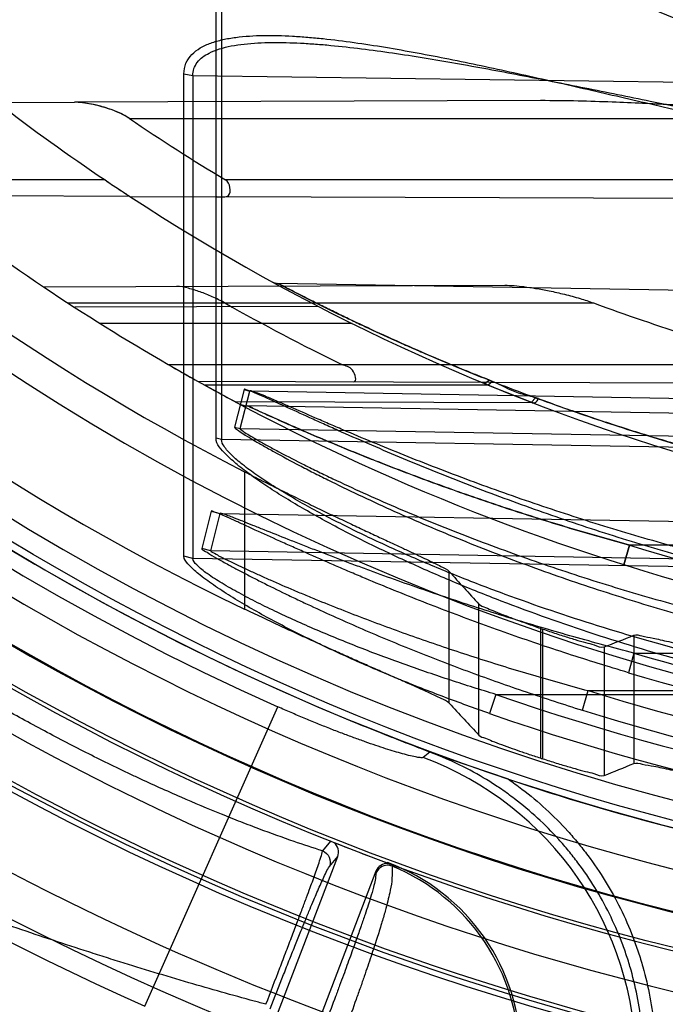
# Model space of a CAD drawing. Header units: millimetres. Extents: x 0 to 297, y 0 to 210.
# Tile 14 of 256: x 147.3495 to 147.4283, y 91.0396 to 91.1596. Entities that reach past the tile are written whole.
import ezdxf

# ---------------------------------------------------------------- set-up
doc = ezdxf.new("R2010")
doc.units = ezdxf.units.MM
doc.header["$LTSCALE"] = 16.335
doc.layers.get('0').update_dxf_attribs({"linetype": 'CONTINUOUS'})
for name, color, linetype in [('01_GLOBAL', 7, 'CONTINUOUS'), ('INTFCLR_144815', 7, 'CONTINUOUS'), ('INTFCLR_72935', 7, 'CONTINUOUS')]:
    doc.layers.add(name, color=color, linetype=linetype)

msp = doc.modelspace()

# ---------------------------------------------------------------- linework, layer by layer
at = {"color": 7, "linetype": 'Continuous'}
msp.add_circle((148.2308034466, 92.1164639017), 1.9, dxfattribs=at)
at = {"color": 9, "linetype": 'Continuous'}
msp.add_arc((148.2308034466, 92.1164639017), 1.8756493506, 182.9674534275, 267.0325465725, dxfattribs=at)
at = {"layer": '01_GLOBAL', "color": 7, "linetype": 'Continuous'}
msp.add_circle((148.2308034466, 92.1164639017), 1.925, dxfattribs=at)
at = {"layer": 'INTFCLR_144815', "color": 9, "linetype": 'Continuous'}
for p, q in [((147.3769395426, 91.1044903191), (147.3769395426, 91.08774364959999)), ((147.401905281, 91.0762650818), (147.401905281, 91.09232975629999)), ((147.4055319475, 91.0723843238), (147.4055319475, 91.0883516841)), ((147.413021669, 91.085408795), (147.413021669, 91.0695922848)), ((147.4133056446, 91.0695006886), (147.4133056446, 91.0853118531)), ((147.4244220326, 91.0845546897), (147.4244220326, 91.0689242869)), ((147.4207953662, 91.08313378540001), (147.4207953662, 91.0674547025)), ((147.3647951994, 91.0393254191), (147.3810165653, 91.07582863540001)), ((147.3995394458, 91.07030297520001), (147.3987292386, 91.0696695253)), ((147.3874253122, 91.0594620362), (147.386449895, 91.0582753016)), ((147.387293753, 91.0563470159), (147.3883075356, 91.05757703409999)), ((147.3949272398, 91.0565803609), (147.3949278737, 91.0564084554)), ((147.3929730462, 91.0557789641), (147.3929615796, 91.0555591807))]:
    msp.add_line(p, q, dxfattribs=at)
at = {"layer": 'INTFCLR_144815', "color": 7, "linetype": 'Continuous'}
for p, q in [((147.3916661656, 91.0734256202), (147.3901252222, 91.0740549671)), ((147.3916661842, 91.0734256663), (147.3972087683, 91.0712254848)), ((147.3972087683, 91.0712254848), (147.4019582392, 91.0694647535)), ((147.4019595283, 91.0694635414), (147.3983902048, 91.070771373))]:
    msp.add_line(p, q, dxfattribs=at)
at = {"layer": 'INTFCLR_144815', "color": 6, "linetype": 'Continuous'}
for p, q in [((147.3995394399, 91.07030295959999), (147.3916661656, 91.0734256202)), ((147.4091185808, 91.06700759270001), (147.4019595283, 91.0694635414)), ((147.3878726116, 91.05926377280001), (147.3874253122, 91.0594620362)), ((147.3635208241, 90.99300544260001), (147.3883075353, 91.05757703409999)), ((147.3943371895, 91.0568014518), (147.3949273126, 91.05658053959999)), ((147.3943930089, 91.0568416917), (147.3943385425, 91.05680094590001)), ((147.3949272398, 91.0565803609), (147.3944462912, 91.0567406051)), ((147.3929730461, 91.0557789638), (147.3681859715, 90.9912064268))]:
    msp.add_line(p, q, dxfattribs=at)
for radius in [0.3190566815, 0.3040475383]:
    msp.add_circle((147.5056636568, 91.35632411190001), radius, dxfattribs=at)
for centre, radius, start, end in [((147.5056636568, 91.35632411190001), 0.4398395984, 313.9937911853, 154.5150993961), ((147.5056636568, 91.35632411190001), 0.4248395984, 312.9543589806, 154.5144414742), ((147.5056636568, 91.35632411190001), 0.4107861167, 108.7136429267, 257.7559644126), ((147.5056636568, 91.35632411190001), 0.3305190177, 45.0000000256, 314.9999999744), ((147.5056636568, 91.35632411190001), 0.329927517, 44.99999995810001, 315.0000000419), ((147.5056636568, 91.35632411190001), 0.3294494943, 44.99999997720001, 315.0000000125), ((147.5056636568, 91.35632411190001), 0.3194853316, 47.86578076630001, 312.1342192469), ((147.5056636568, 91.35632411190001), 0.3149183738, 45.72777364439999, 314.2722263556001), ((147.5056636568, 91.35632411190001), 0.3049205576, 45.6663486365, 314.3336513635), ((147.5056636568, 91.35632411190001), 0.305, 190.6326298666, 247.7397281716), ((147.5056636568, 91.35632411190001), 0.2978344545, 205.6072723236, 244.3927276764), ((147.5056636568, 91.35632411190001), 0.2828253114, 207.0737153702, 242.9262846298), ((147.5056636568, 91.35632411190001), 0.4248395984, 205.4855585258, 293.0456409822), ((147.5056636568, 91.35632411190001), 0.4398395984, 205.4849006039, 292.0062088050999), ((147.5056636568, 91.35632411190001), 0.2863173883, 251.1214044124, 251.1814515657), ((147.5056636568, 91.35632411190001), 0.3013265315, 252.0945480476, 252.1512840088), ((147.5056636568, 91.35632411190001), 0.305, 251.5461182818, 259.3673701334), ((147.5056636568, 91.35632411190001), 0.3195424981, 248.2829108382, 249.6330621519), ((147.3857051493, 91.0334440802), 0.0249583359, 359.9884587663, 69.62933560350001)]:
    msp.add_arc(centre, radius, start, end, dxfattribs=at)
at = {"layer": 'INTFCLR_144815', "color": 9, "linetype": 'Continuous'}
for centre, radius, start, end in [((147.5056636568, 91.35632411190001), 0.3443130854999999, 52.2436298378, 307.7563701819), ((147.5056636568, 91.35632411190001), 0.3243260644, 52.5411294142, 307.4588705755), ((147.5056636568, 91.35632411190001), 0.3148108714, 45.7280221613, 314.2719778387), ((147.5056636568, 91.35632411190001), 0.3098116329, 45.73034182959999, 314.2696581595), ((147.5056636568, 91.35632411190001), 0.3069439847, 128.4841463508, 246.0405071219), ((147.505663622, 91.35632413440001), 0.3681107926, 141.0362107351, 247.5002459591), ((147.5056636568, 91.35632411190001), 0.4164420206, 203.8266800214, 313.0809380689), ((147.5056636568, 91.35632411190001), 0.4214424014, 203.8278898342, 312.5732768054), ((147.5056636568, 91.35632411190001), 0.4364412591, 203.8266800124, 319.1799903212), ((147.5056636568, 91.35632411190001), 0.3468891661, 211.4870912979, 246.040507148), ((147.5056636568, 91.35632411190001), 0.3393168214, 228.4596802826, 255.5403196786), ((147.3846464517, 91.03215941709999), 0.0400668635, 0.1204669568, 69.421866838), ((147.385416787, 91.03324408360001), 0.0250409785, 0.1189342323, 67.6773709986)]:
    msp.add_arc(centre, radius, start, end, dxfattribs=at)
at = {"layer": 'INTFCLR_144815', "color": 7, "linetype": 'Continuous'}
for centre, radius, start, end in [((147.5642768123, 91.499060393), 0.4593021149, 247.717986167, 248.354145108), ((147.5176140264, 91.3820074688), 0.3332910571, 248.3876771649, 248.8223076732), ((147.4539469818, 91.2168629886), 0.1562988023, 248.8809501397, 249.1788294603)]:
    msp.add_arc(centre, radius, start, end, dxfattribs=at)
at = {"layer": 'INTFCLR_144815', "color": 6, "linetype": 'Continuous'}
for centre, major_axis, ratio, start_param, end_param in [((147.9284526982, 91.35632411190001), (0.6345059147, 0), 0.7456587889, -2.5496427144, -2.5394757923), ((147.2306042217, 91.35632411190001), (0.4127988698, 0), 0.7456587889, -1.0919724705, -1.0820479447), ((147.9464399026, 91.35632411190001), (0.6615004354, 0), 0.7456587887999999, -2.5377874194, -2.5281979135), ((147.2126170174, 91.35632411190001), (0.4397933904, 0), 0.7456587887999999, -1.0777008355, -1.0683155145)]:
    msp.add_ellipse(centre, major_axis=major_axis, ratio=ratio, start_param=start_param, end_param=end_param, dxfattribs=at)
for points, knots in [([(147.3769395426, 91.1044903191), (147.3776781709, 91.1041127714), (147.3791500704, 91.1033660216), (147.3813403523, 91.102271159), (147.3834898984, 91.10121204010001), (147.385572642, 91.10019963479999), (147.3875788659, 91.0992366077), (147.3894862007, 91.0983311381), (147.3912886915, 91.0974834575), (147.3929704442, 91.0966981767), (147.3945253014, 91.0959754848), (147.3959442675, 91.0953170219), (147.3972200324, 91.09472310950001), (147.3983510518, 91.09419382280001), (147.3993274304, 91.0937270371), (147.4001576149, 91.09333087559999), (147.4009955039, 91.0928809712), (147.4016345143, 91.0926300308), (147.401905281, 91.09232975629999)], [0, 0, 0, 0, 0.0895899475, 0.1782540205, 0.264459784, 0.3483927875, 0.4283590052, 0.5048038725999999, 0.5764208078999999, 0.6434830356, 0.7052603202, 0.7616011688, 0.8124264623, 0.8572535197, 0.8964350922, 0.9293997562, 0.9563322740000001, 1, 1, 1, 1]), ([(147.401905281, 91.0762650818), (147.4016462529, 91.0765451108), (147.4007786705, 91.0768844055), (147.3997063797, 91.0774373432), (147.398583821, 91.07793657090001), (147.3975457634, 91.0784019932), (147.3963841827, 91.0789140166), (147.3951053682, 91.0794760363), (147.3936984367, 91.0800932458), (147.392177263, 91.0807621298), (147.3905439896, 91.0814840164), (147.3888171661, 91.0822524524), (147.3869887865, 91.08307280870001), (147.385076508, 91.0839395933), (147.3830930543, 91.0848489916), (147.3810672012, 91.0857887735), (147.3790099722, 91.08675607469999), (147.3776348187, 91.0874104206), (147.3769395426, 91.08774364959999)], [0, 0, 0, 0, 0.041635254, 0.0973686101, 0.133474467, 0.1753413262, 0.2216406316, 0.2719950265, 0.3278152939, 0.3893267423, 0.4533698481, 0.5227181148, 0.5956235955, 0.6720985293, 0.7518775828, 0.8337810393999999, 0.9158469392, 1, 1, 1, 1]), ([(147.4055319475, 91.0883516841), (147.4057367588, 91.08812946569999), (147.4063755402, 91.08795693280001), (147.4072959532, 91.08751511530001), (147.4082124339, 91.0871664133), (147.4090668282, 91.08683388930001), (147.4097923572, 91.08656088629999), (147.4105614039, 91.0862768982), (147.4113633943, 91.08598736), (147.412186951, 91.085696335), (147.4127423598, 91.0855043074), (147.413021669, 91.085408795)], [0, 0, 0, 0, 0.1125708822, 0.2305685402, 0.3859713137, 0.4756995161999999, 0.5724421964, 0.6746373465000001, 0.7810981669, 0.8900432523, 1, 1, 1, 1]), ([(147.4133056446, 91.0853118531), (147.4135845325, 91.08521681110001), (147.4141384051, 91.0850301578), (147.4149602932, 91.08475930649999), (147.4157583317, 91.0845027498), (147.41652261, 91.0842616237), (147.4174455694, 91.08398353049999), (147.418459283, 91.0836577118), (147.4196177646, 91.08343494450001), (147.4204066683, 91.0829833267), (147.4207953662, 91.08313378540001)], [0, 0, 0, 0, 0.1132283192, 0.2246143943, 0.3325398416, 0.4354210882, 0.5324099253, 0.7037564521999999, 0.8398244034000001, 1, 1, 1, 1]), ([(147.4244220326, 91.0845546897), (147.4247251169, 91.084674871), (147.4255537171, 91.0843939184), (147.4266041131, 91.08425331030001), (147.4277025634, 91.0839979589), (147.4287272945, 91.0837697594), (147.4298859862, 91.08350041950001), (147.4311702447, 91.0832005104), (147.4325705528, 91.0828719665), (147.4340806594, 91.0825180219), (147.4356812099, 91.0821457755), (147.4373077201, 91.0817705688), (147.4388751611, 91.0814137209), (147.440346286, 91.0810831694), (147.4418229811, 91.0807553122), (147.4434371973, 91.08040253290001), (147.445282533, 91.08000560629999), (147.4472937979, 91.0795826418), (147.4486878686, 91.0792962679), (147.449387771, 91.0791541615)], [0, 0, 0, 0, 0.0382781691, 0.0927907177, 0.1285247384, 0.1697517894, 0.2162924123, 0.2681033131, 0.3246091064, 0.3851484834, 0.4502004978, 0.5175319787, 0.5811197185, 0.6389302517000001, 0.6945516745, 0.7587086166, 0.8329158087, 0.9161531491, 1, 1, 1, 1]), ([(147.4055319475, 91.0723843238), (147.4057322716, 91.07217214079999), (147.406349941, 91.07201725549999), (147.4072386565, 91.0716085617), (147.4083391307, 91.0712094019), (147.4095465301, 91.07076530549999), (147.4106152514, 91.0703940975), (147.4115081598, 91.0700904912), (147.4122513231, 91.0698431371), (147.4127673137, 91.06967446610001), (147.413021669, 91.0695922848)], [0, 0, 0, 0, 0.1094306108, 0.2230668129, 0.3723575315, 0.5460542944, 0.7062836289, 0.7964219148, 0.8997590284, 1, 1, 1, 1]), ([(147.4133056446, 91.0695006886), (147.4135836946, 91.0694111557), (147.414135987, 91.0692353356), (147.4149556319, 91.06898029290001), (147.4157519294, 91.0687387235), (147.4165150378, 91.06851163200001), (147.4174376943, 91.06824982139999), (147.4184526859, 91.0679416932), (147.4196130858, 91.0677367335), (147.4204080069, 91.0672994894), (147.4207953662, 91.0674547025)], [0, 0, 0, 0, 0.1127762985, 0.2237720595, 0.3313928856, 0.4340921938, 0.5309768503, 0.7024340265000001, 0.8388911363, 1, 1, 1, 1]), ([(147.4244220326, 91.0689242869), (147.4247361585, 91.0690530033), (147.4256083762, 91.0687682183), (147.4267141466, 91.06863582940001), (147.4278755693, 91.0683817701), (147.4289574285, 91.0681559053), (147.4301769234, 91.0678898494), (147.4315258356, 91.0675941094), (147.4324680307, 91.0673863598), (147.4329595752, 91.06727815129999)], [0, 0, 0, 0, 0.1170118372, 0.2857466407, 0.3965374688, 0.5239265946, 0.6674581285, 0.8265150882, 1, 1, 1, 1]), ([(147.3883075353, 91.05757703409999), (147.3884174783, 91.05786344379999), (147.388457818, 91.0585179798), (147.3881045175, 91.0590689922), (147.3878726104, 91.05926377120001)], [0, 0, 0, 0, 0.5032262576, 1, 1, 1, 1]), ([(147.3944462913, 91.05674061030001), (147.3941369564, 91.0567556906), (147.393495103, 91.05658451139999), (147.3930829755, 91.05606532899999), (147.3929730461, 91.0557789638)], [0, 0, 0, 0, 0.502402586, 1, 1, 1, 1])]:
    msp.add_open_spline(points, degree=3, knots=knots, dxfattribs=at)
at = {"layer": 'INTFCLR_144815', "color": 9, "linetype": 'Continuous'}
for points, knots in [([(147.3864498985, 91.0582753), (147.3852868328, 91.0586345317), (147.3827174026, 91.0594776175), (147.3797938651, 91.06053017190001), (147.3776419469, 91.0613446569), (147.3760923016, 91.0619432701), (147.3732632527, 91.06306910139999), (147.3690778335, 91.0648318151), (147.3652606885, 91.0665553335), (147.3626393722, 91.0677887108), (147.360846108, 91.0686465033), (147.357687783, 91.07019453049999), (147.3531699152, 91.0725161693), (147.3495878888, 91.07447159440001), (147.3477942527, 91.0754798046)], [0, 0, 0, 0, 0.086164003, 0.1913817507, 0.2199129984, 0.2490305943, 0.3089705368, 0.4354328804, 0.5704564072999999, 0.6053936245, 0.6404926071, 0.7111645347, 0.8543563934, 1, 1, 1, 1]), ([(147.3987292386, 91.0696695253), (147.3986619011, 91.06961725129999), (147.3983766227, 91.0696290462), (147.3978813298, 91.06968904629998), (147.3971108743, 91.06986218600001), (147.3962066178, 91.0700990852), (147.3951904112, 91.0703956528), (147.3941098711, 91.0707327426), (147.3929173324, 91.0711259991), (147.3918625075, 91.07149036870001), (147.3909711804, 91.0718078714), (147.3900254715, 91.07215148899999), (147.3888074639, 91.0726068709), (147.3873103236, 91.0731864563), (147.3860346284, 91.07369680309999), (147.3849940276, 91.0741229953), (147.383936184, 91.07456299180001), (147.3826081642, 91.0751280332), (147.3815479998, 91.0755924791), (147.3810165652, 91.07582863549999)], [0, 0, 0, 0, 0.013585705, 0.0409556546, 0.0827444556, 0.1376444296, 0.1905747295, 0.2512465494, 0.3180869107, 0.3906707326, 0.4291006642, 0.4688796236, 0.5510283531, 0.6363326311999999, 0.7247294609, 0.7699968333, 0.8155430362, 0.9073192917, 1, 1, 1, 1]), ([(147.4255891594, 91.0328525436), (147.4255893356, 91.03529683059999), (147.425251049, 91.0389736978), (147.4242761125, 91.04314537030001), (147.4235548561, 91.0454901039), (147.4223147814, 91.0489449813), (147.4204031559, 91.0528073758), (147.4179929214, 91.0563492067), (147.4164745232, 91.058279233), (147.4140757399, 91.0610542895), (147.4113225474, 91.0635846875), (147.4083530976, 91.065733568), (147.406299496, 91.06708125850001), (147.4034335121, 91.0686958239), (147.4009363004, 91.069785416), (147.3995390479, 91.0703035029)], [0, 0, 0, 0, 0.1511350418, 0.2266290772, 0.2646283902, 0.3027528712, 0.4535713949, 0.529235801, 0.5673659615, 0.6053470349, 0.756026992, 0.7968816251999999, 0.8319596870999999, 0.9078573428, 1, 1, 1, 1]), ([(147.4091172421, 91.0670083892), (147.4096833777, 91.0666194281), (147.412298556, 91.0647252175), (147.4151252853, 91.0621280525), (147.4176269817, 91.05923563), (147.4192136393, 91.0572185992), (147.4217095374, 91.05354491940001), (147.4236765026, 91.04958100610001), (147.4249771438, 91.0459598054), (147.4257268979, 91.043521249), (147.4267338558, 91.03920432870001), (147.4270870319, 91.0354169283), (147.4270870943, 91.0328525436)], [0, 0, 0, 0, 0.05111079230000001, 0.2408886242, 0.2883330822, 0.3357775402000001, 0.4306664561, 0.620444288, 0.667888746, 0.7153332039, 0.8102221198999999, 1, 1, 1, 1]), ([(147.379549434, 91.0395553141), (147.3801159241, 91.0410330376), (147.3809421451, 91.0431913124), (147.382008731, 91.0459808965), (147.3827262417, 91.04786627), (147.3833794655, 91.04959024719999), (147.3839640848, 91.05114367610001), (147.3844808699, 91.0525235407), (147.3850342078, 91.05402288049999), (147.3856320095, 91.0556563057), (147.386131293, 91.0571478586), (147.3864196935, 91.0580083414), (147.3864498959, 91.05827530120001)], [0, 0, 0, 0, 0.2379027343, 0.347404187, 0.4489514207, 0.5411527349, 0.624539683, 0.6984655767, 0.7626358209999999, 0.8648443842, 0.95961317, 1, 1, 1, 1]), ([(147.3864498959, 91.05827530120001), (147.3868018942, 91.0581341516), (147.3874178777, 91.0575500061), (147.3874292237, 91.0567008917), (147.387293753, 91.0563470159)], [0, 0, 0, 0, 0.500213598, 1, 1, 1, 1]), ([(147.3800698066, 91.03901784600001), (147.3806092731, 91.0404041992), (147.381401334, 91.04242681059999), (147.3824351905, 91.04503653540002), (147.3831385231, 91.04679724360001), (147.3837864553, 91.04840452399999), (147.3843752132, 91.0498495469), (147.3849031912, 91.0511304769), (147.385484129, 91.0525169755), (147.3861250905, 91.05402521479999), (147.3867514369, 91.05537286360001), (147.3871314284, 91.0561468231), (147.387293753, 91.0563470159)], [0, 0, 0, 0, 0.2375777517, 0.3469017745, 0.4482955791, 0.5403742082, 0.6236604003, 0.6974962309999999, 0.7616212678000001, 0.8638058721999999, 0.9588390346, 1, 1, 1, 1]), ([(147.3949278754, 91.05640845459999), (147.3949290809, 91.05578633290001), (147.394972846, 91.0546826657), (147.3946776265, 91.0532714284), (147.3943985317, 91.05206415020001), (147.3940646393, 91.0508168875), (147.3936219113, 91.04929308), (147.3931688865, 91.04783886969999), (147.3927413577, 91.04651705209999), (147.3922322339, 91.04497619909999), (147.3916705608, 91.04332965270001), (147.3910552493, 91.04157234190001), (147.390352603, 91.0395947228), (147.3897996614, 91.0380735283), (147.3894189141, 91.0370363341)], [0, 0, 0, 0, 0.0922552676, 0.1626555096, 0.2128137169, 0.2761590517, 0.3540397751, 0.4481346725, 0.5020073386, 0.5600518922, 0.6887774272, 0.7599838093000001, 0.8361574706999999, 1, 1, 1, 1]), ([(147.3949278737, 91.0564084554), (147.3947449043, 91.0564829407), (147.3939863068, 91.05664751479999), (147.3931632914, 91.056083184), (147.3929615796, 91.0555591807)], [0, 0, 0, 0, 0.2602637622, 1, 1, 1, 1]), ([(147.3929615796, 91.0555591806), (147.3929307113, 91.0549796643), (147.3927307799, 91.05396625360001), (147.3923448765, 91.0526827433), (147.3919932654, 91.05157452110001), (147.3916104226, 91.0504245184), (147.3911261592, 91.04901402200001), (147.3906507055, 91.047663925), (147.3902115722, 91.0464344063), (147.3896942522, 91.04499927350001), (147.3891334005, 91.04346282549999), (147.3885278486, 91.04182043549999), (147.3878414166, 91.03997072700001), (147.387307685, 91.0385458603), (147.3869415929, 91.0375738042)], [0, 0, 0, 0, 0.0916624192, 0.1618002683, 0.2118836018, 0.2752596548, 0.3532464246, 0.4474249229, 0.5013387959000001, 0.5594589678, 0.6883761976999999, 0.7596770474, 0.8359393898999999, 1, 1, 1, 1]), ([(147.3795495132, 91.0395553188), (147.3790718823, 91.0396836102), (147.3759272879, 91.0405340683), (147.3699689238, 91.04221699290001), (147.363791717, 91.0440840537), (147.3595484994, 91.0454196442), (147.3566540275, 91.0463455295), (147.3515638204, 91.04801278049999), (147.3442766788, 91.0505130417), (147.3384690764, 91.052626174), (147.3355607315, 91.0537167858)], [0, 0, 0, 0, 0.032094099, 0.2113971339, 0.4017659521, 0.4508435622, 0.5000751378, 0.5989756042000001, 0.7984316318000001, 1, 1, 1, 1])]:
    msp.add_open_spline(points, degree=3, knots=knots, dxfattribs=at)
at = {"layer": 'INTFCLR_72935', "color": 9, "linetype": 'Continuous'}
for p, q in [((147.3734646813, 91.1085945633), (147.3734646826, 91.1641783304)), ((147.3741283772, 91.1640519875), (147.3741283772, 91.1084316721)), ((147.3695455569, 91.0941892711), (147.3695455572, 91.15300519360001)), ((147.3695455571, 91.1530051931), (147.370627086, 91.15280409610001)), ((147.3706270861, 91.152804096), (147.3706270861, 91.0939300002)), ((147.3706270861, 91.15280409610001), (147.4906636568, 91.15122676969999)), ((147.413039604, 91.1497507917), (147.3561805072, 91.1495523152)), ((147.3628953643, 91.1475741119), (147.4541472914, 91.1475741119)), ((147.3599239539, 91.1400741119), (147.3345252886, 91.1400741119)), ((147.5106636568, 91.1400741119), (147.374625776, 91.1400741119)), ((147.3629391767, 91.1380723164), (147.3369683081, 91.13816297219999)), ((147.4465842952, 91.13778033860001), (147.3735661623, 91.13803522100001)), ((147.3524290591, 91.1270392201), (147.4086775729, 91.12723556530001)), ((147.5056636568, 91.1252885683), (147.3810120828, 91.1274643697)), ((147.3554110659, 91.1250741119), (147.4195151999, 91.1250741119)), ((147.3859385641, 91.1246561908), (147.3562170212, 91.1245524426)), ((147.3900562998, 91.12257411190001), (147.3593306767, 91.12257411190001)), ((147.3676388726, 91.11757411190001), (147.4435626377, 91.11757411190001)), ((147.3712126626, 91.11554343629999), (147.4441011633, 91.11528900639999)), ((147.4066557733, 91.1150741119), (147.3720566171, 91.1150741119)), ((147.4067997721, 91.11566713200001), (147.4062541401, 91.1152393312)), ((147.4071972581, 91.1155047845), (147.4066557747, 91.11507411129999)), ((147.3768851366, 91.11451510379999), (147.3757117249, 91.10994815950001)), ((147.3763848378, 91.1097752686), (147.3775635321, 91.1143394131)), ((147.3768851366, 91.11451510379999), (147.3775635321, 91.1143394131)), ((147.5056636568, 91.11210504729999), (147.3775635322, 91.1143394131)), ((147.4121268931, 91.1129006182), (147.3758211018, 91.11302734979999)), ((147.4882072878, 91.1105909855), (147.3773434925, 91.1125261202)), ((147.3757117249, 91.10994815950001), (147.3763848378, 91.1097752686)), ((147.3763848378, 91.1097752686), (147.5056636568, 91.1075203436)), ((147.3741283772, 91.1084316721), (147.3734646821, 91.1085945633)), ((147.5056636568, 91.10620325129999), (147.3741283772, 91.1084316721)), ((147.3728788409, 91.09968953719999), (147.3717367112, 91.0951206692)), ((147.3728328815, 91.0948458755), (147.3739832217, 91.09941051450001)), ((147.3728788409, 91.09968953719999), (147.3739832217, 91.09941051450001)), ((147.3739832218, 91.09941051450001), (147.4882072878, 91.09741817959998)), ((147.3728328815, 91.0948458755), (147.3717367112, 91.0951206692)), ((147.4882072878, 91.09283347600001), (147.3728328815, 91.0948458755)), ((147.4232115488, 91.093162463), (147.4239153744, 91.0955481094)), ((147.4239153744, 91.0955481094), (147.42321155, 91.0931624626)), ((147.4906636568, 91.0955481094), (147.4239153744, 91.0955481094)), ((147.3706270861, 91.0939300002), (147.3695455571, 91.09418927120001)), ((147.4906636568, 91.0918963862), (147.3706270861, 91.0939300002)), ((147.4244437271, 91.0823862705), (147.4237775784, 91.0799910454)), ((147.4244437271, 91.0823862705), (147.4906636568, 91.0823862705)), ((147.4181485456, 91.07541671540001), (147.4188477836, 91.077801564)), ((147.4188479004, 91.0778015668), (147.4906636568, 91.0778015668)), ((147.4076099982, 91.07733761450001), (147.4068367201, 91.0750122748)), ((147.4076099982, 91.07733761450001), (147.5106636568, 91.07733761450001))]:
    msp.add_line(p, q, dxfattribs=at)
at = {"layer": 'INTFCLR_72935', "color": 6, "linetype": 'Continuous'}
for p, q in [((147.346805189, 91.149519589), (147.3561805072, 91.1495523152)), ((147.3629391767, 91.1380723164), (147.3735661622, 91.13803522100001)), ((147.4066557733, 91.1150741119), (147.4062541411, 91.1152393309))]:
    msp.add_line(p, q, dxfattribs=at)
at = {"layer": 'INTFCLR_72935', "color": 7, "linetype": 'Continuous'}
for p, q in [((147.3587007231, 91.14923007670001), (147.3569113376, 91.1495198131)), ((147.3599239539, 91.1400741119), (147.3608478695, 91.13945430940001)), ((147.3676388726, 91.11757411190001), (147.3687034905, 91.1169617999)), ((147.3731674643, 91.1144622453), (147.3720566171, 91.1150741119)), ((147.4066557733, 91.1150741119), (147.4119353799, 91.1129742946)), ((147.4066557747, 91.11507411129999), (147.4119353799, 91.1129742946)), ((147.4124483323, 91.1135150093), (147.4119353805, 91.1129742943))]:
    msp.add_line(p, q, dxfattribs=at)
at = {"layer": 'INTFCLR_72935', "color": 6, "linetype": 'Continuous'}
for centre, radius, start, end in [((147.5056636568, 91.35632411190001), 0.3017258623, 90, 270.0000000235), ((147.5056636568, 91.35632411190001), 0.2867456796, 90, 270.0000000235), ((147.5056636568, 91.35632411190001), 0.2607760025, 232.4700577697, 236.0223614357), ((147.5045872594, 91.3562645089), 0.2522464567, 235.8251649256, 238.9880868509), ((147.5056636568, 91.35632411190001), 0.2757760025, 236.2445876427, 239.9671799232), ((147.5050482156, 91.35626173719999), 0.2654807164, 240.5548188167, 244.0370164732), ((147.5047788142, 91.3561550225), 0.2463092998, 249.7470830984, 255.6092353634), ((147.5054695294, 91.35632633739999), 0.2941688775, 252.7321003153, 266.6152856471)]:
    msp.add_arc(centre, radius, start, end, dxfattribs=at)
at = {"layer": 'INTFCLR_72935', "color": 9, "linetype": 'Continuous'}
for centre, radius, start, end in [((147.5056636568, 91.35632411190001), 0.2107755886, 202.4933176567, 269.9999999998), ((147.5056636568, 91.35632411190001), 0.2757760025, 232.2866422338, 236.2445876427), ((147.5056636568, 91.35632411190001), 0.2607760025, 236.8175561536, 270), ((147.3810382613, 91.12896414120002), 0.0015, 241.2710318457, 268.9999999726), ((147.5056636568, 91.35632411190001), 0.2757760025, 240.8211786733, 269.9999999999), ((147.4006281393, 91.0999889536), 0.0168491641, 67.05308987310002, 68.5131805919), ((147.3773871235, 91.11502573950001), 0.0025, 242.0044590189, 268.9999999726), ((147.5056203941, 91.3563260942), 0.2732780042, 252.6035705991, 266.3466731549), ((147.5058109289, 91.3563260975), 0.2857685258, 253.4572210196, 266.4682838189), ((147.5058542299, 91.3563242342), 0.2882648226, 253.4574954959, 266.4686572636), ((147.5054222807, 91.3563064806), 0.2916508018, 252.7319313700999, 266.6160883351), ((147.5047137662, 91.3562394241), 0.2953224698, 250.8036859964, 267.2730962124), ((147.504750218, 91.35624065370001), 0.2977859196, 250.8037403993, 267.2886501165)]:
    msp.add_arc(centre, radius, start, end, dxfattribs=at)
at = {"layer": 'INTFCLR_72935', "color": 7, "linetype": 'Continuous'}
for centre, radius, start, end in [((147.5056636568, 91.35632411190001), 0.2607760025, 236.0223614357, 236.8175561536), ((147.5862085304, 91.47758853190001), 0.4063522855, 236.3172243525, 236.5229421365), ((147.427318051, 91.2372391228), 0.1182315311, 236.3102727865, 237.0084547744), ((147.5056636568, 91.35632411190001), 0.2757760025, 239.9671799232, 240.8211786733), ((147.5012743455, 91.34855915), 0.2668564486, 240.2123336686, 240.8311865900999), ((147.5029567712, 91.3513181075), 0.2700851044, 241.2786922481, 241.9186658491), ((147.5016103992, 91.34882813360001), 0.2672544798, 241.2756202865, 241.9220501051)]:
    msp.add_arc(centre, radius, start, end, dxfattribs=at)
at = {"layer": 'INTFCLR_72935', "color": 9, "linetype": 'Continuous'}
for points, knots in [([(147.3695455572, 91.153005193), (147.3695455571, 91.1534460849), (147.369775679, 91.15476551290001), (147.3711717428, 91.15608149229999), (147.3728430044, 91.1568113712), (147.3743031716, 91.1572216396), (147.3764389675, 91.1575839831), (147.379293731, 91.1577470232), (147.3822277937, 91.15766461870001), (147.3846544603, 91.1574934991), (147.3871551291, 91.1572564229), (147.390315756, 91.1568605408), (147.3954421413, 91.15606764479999), (147.4019355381, 91.1548492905), (147.4084693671, 91.1534605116), (147.4137635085, 91.1522800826), (147.4191165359, 91.1510603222), (147.4285150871, 91.1488768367), (147.4419665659, 91.14576100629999), (147.4554908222, 91.1428964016), (147.4663785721, 91.14088712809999), (147.4745842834, 91.13955738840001), (147.482550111, 91.13848149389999), (147.4877890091, 91.1379311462), (147.4902728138, 91.1377098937)], [0, 0, 0, 0, 0.0106014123, 0.0311002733, 0.04248417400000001, 0.0545763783, 0.0674142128, 0.0945321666, 0.1231470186, 0.1379557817, 0.1530209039, 0.1835414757, 0.2145310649, 0.27774137, 0.3423681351, 0.3751438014, 0.4081664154, 0.4743826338, 0.6071538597, 0.7401756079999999, 0.8067452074, 0.8733578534, 0.9400394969, 1, 1, 1, 1]), ([(147.370627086, 91.15280409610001), (147.3706270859, 91.1533708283), (147.3710518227, 91.1545772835), (147.3724510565, 91.15553312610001), (147.3739053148, 91.15609533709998), (147.3753496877, 91.1564420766), (147.3774673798, 91.156751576), (147.380295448, 91.1568850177), (147.383203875, 91.1568075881), (147.3856106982, 91.15665436), (147.3880900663, 91.156444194), (147.3912238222, 91.1560956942), (147.3963060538, 91.15540099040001), (147.4027446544, 91.154337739), (147.4092272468, 91.15312905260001), (147.4144789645, 91.15210392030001), (147.4197875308, 91.1510462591), (147.4291093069, 91.14915600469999), (147.442456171, 91.1464665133), (147.4558687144, 91.144005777), (147.4666633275, 91.1422855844), (147.4748014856, 91.1411493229), (147.4827198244, 91.14023005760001), (147.4879317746, 91.1397610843), (147.4904130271, 91.1395722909)], [0, 0, 0, 0, 0.013828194, 0.0286504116, 0.0398545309, 0.0519053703, 0.0647738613, 0.0920453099, 0.1208415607, 0.1357377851, 0.1508853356, 0.1815512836, 0.2126594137, 0.2760358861, 0.3407542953, 0.3735558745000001, 0.4065951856, 0.4728282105, 0.6056351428, 0.7388017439, 0.8055156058, 0.8723324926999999, 0.9392827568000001, 1, 1, 1, 1]), ([(147.3810120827, 91.1274643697), (147.3817303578, 91.1270877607), (147.384185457, 91.1258149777), (147.3871873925, 91.12431838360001), (147.3900361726, 91.1229493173), (147.3922959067, 91.1218823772), (147.3946416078, 91.1208058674), (147.3970598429, 91.11972854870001), (147.3995760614, 91.1186306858), (147.4041078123, 91.116716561), (147.4107569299, 91.1140941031), (147.4175687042, 91.11165999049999), (147.423145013, 91.10982120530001), (147.4288136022, 91.1080558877), (147.4359813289, 91.10601884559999), (147.4446742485, 91.1038588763), (147.4563362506, 91.1013705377), (147.4710118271, 91.09899396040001), (147.4884532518, 91.0973347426), (147.5000210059, 91.09697576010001), (147.5056636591, 91.0969760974)], [0, 0, 0, 0, 0.0187784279, 0.0640286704, 0.0776573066, 0.0919599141, 0.1218885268, 0.1374130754, 0.1532557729, 0.1854520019, 0.2513120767, 0.3187196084, 0.3529057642, 0.3872578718, 0.4561807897, 0.5254037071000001, 0.5946128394, 0.73223709, 0.8693510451, 1, 1, 1, 1]), ([(147.4067997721, 91.11566713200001), (147.4060525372, 91.1159626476), (147.4045648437, 91.1165577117), (147.4016373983, 91.1177552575), (147.3980886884, 91.1192669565), (147.3939995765, 91.1210909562), (147.3907520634, 91.1226030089), (147.3883153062, 91.1237771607), (147.3866493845, 91.1245910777), (147.385132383, 91.1253498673), (147.3832651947, 91.1262926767), (147.3819109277, 91.1269905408), (147.3810120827, 91.1274643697)], [0, 0, 0, 0, 0.08496711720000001, 0.1694240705, 0.3344431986, 0.4928097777, 0.6428537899, 0.7132112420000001, 0.7788228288, 0.838906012, 0.8925646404, 1, 1, 1, 1]), ([(147.5056636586, 91.0835994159), (147.4998405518, 91.083603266), (147.4879155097, 91.08399215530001), (147.4699687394, 91.08575406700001), (147.4549069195, 91.0882499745), (147.4429596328, 91.0908398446), (147.4355287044, 91.0927067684), (147.4296192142, 91.0943451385), (147.4237675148, 91.096069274), (147.4165654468, 91.09837873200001), (147.4080990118, 91.101384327), (147.4012114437, 91.10406060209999), (147.395865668, 91.10626521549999), (147.392034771, 91.10790158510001), (147.3889540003, 91.1092581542), (147.3865907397, 91.11031773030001), (147.3844243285, 91.11129857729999), (147.3824017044, 91.1122218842), (147.3804369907, 91.11311953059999), (147.3791597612, 91.1136825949), (147.3779689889, 91.1142243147), (147.3774222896, 91.11437538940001), (147.3769077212, 91.1146026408), (147.3768851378, 91.11451510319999)], [0, 0, 0, 0, 0.1307921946, 0.2677748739, 0.4047572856, 0.473433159, 0.5423157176, 0.5768147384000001, 0.6111674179, 0.6793312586, 0.7466625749, 0.812928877, 0.8452761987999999, 0.8765399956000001, 0.9064942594, 0.9208793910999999, 0.9347191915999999, 0.9598817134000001, 0.970963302, 0.9829261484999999, 0.9921262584, 0.9979694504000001, 1, 1, 1, 1]), ([(147.505663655, 91.0849681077), (147.499864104, 91.0849716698), (147.4879990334, 91.08534031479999), (147.4701456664, 91.08701149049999), (147.4551652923, 91.0893793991), (147.4432808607, 91.0918382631), (147.4358897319, 91.093611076), (147.430011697, 91.09516729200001), (147.4241932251, 91.09680461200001), (147.4170321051, 91.098998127), (147.4086120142, 91.1018541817), (147.4017606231, 91.10439849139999), (147.3964428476, 91.1064948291), (147.3926326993, 91.10805069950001), (147.3895683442, 91.10934076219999), (147.3872176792, 91.11034842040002), (147.3850630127, 91.11128119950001), (147.3830509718, 91.1121591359), (147.381097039, 91.1130132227), (147.3798253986, 91.11354757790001), (147.3786432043, 91.1140659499), (147.378094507, 91.1142033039), (147.3775871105, 91.1144262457), (147.3775635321, 91.1143394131)], [0, 0, 0, 0, 0.1313519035, 0.2686612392, 0.4058651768, 0.4745970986, 0.5434924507, 0.5779799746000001, 0.6123086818, 0.680386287, 0.7475793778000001, 0.8136565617, 0.8458924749, 0.877037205, 0.9068677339, 0.9211905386, 0.9349689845, 0.9600182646, 0.9710506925, 0.9829632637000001, 0.9921304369, 0.9979621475, 1, 1, 1, 1]), ([(147.5056636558, 91.0969760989), (147.5018380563, 91.0969790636), (147.4940117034, 91.09713963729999), (147.4822173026, 91.0978988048), (147.4703074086, 91.0991944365), (147.4584737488, 91.10101127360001), (147.446718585, 91.10335514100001), (147.437975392, 91.1055003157), (147.4321865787, 91.10710496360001), (147.4283512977, 91.1082119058), (147.4236057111, 91.10966371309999), (147.4179858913, 91.11152067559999), (147.4142812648, 91.11283229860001), (147.4124483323, 91.1135150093)], [0, 0, 0, 0, 0.1206088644, 0.2467093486, 0.3724880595, 0.4981837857, 0.6240325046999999, 0.7502704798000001, 0.7818918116, 0.8134145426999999, 0.8761180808, 0.9383352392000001, 1, 1, 1, 1]), ([(147.4239153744, 91.0955481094), (147.4216170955, 91.0961748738), (147.4170478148, 91.0974686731), (147.4102690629, 91.0995744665), (147.4035925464, 91.10182504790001), (147.3981098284, 91.1038181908), (147.3938017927, 91.1054779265), (147.3911600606, 91.1065277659), (147.3890911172, 91.1073738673), (147.3871065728, 91.10819865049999), (147.3847442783, 91.10920127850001), (147.3825015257, 91.1101881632), (147.3808161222, 91.1109331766), (147.3795411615, 91.1115246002), (147.3781692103, 91.11209068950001), (147.3777731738, 91.1123632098), (147.3772813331, 91.11252720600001), (147.3773434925, 91.1125261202)], [0, 0, 0, 0, 0.143999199, 0.2870321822, 0.4290317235, 0.5698547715, 0.6396317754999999, 0.7080941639, 0.7416889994, 0.7747394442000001, 0.8380349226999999, 0.8965827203, 0.9235689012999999, 0.9481140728, 0.9856404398, 0.9962420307, 1, 1, 1, 1]), ([(147.4239153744, 91.0955481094), (147.4216170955, 91.0961748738), (147.4170478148, 91.0974686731), (147.4102690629, 91.0995744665), (147.4035925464, 91.10182504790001), (147.3981098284, 91.1038181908), (147.3938017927, 91.1054779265), (147.3911600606, 91.1065277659), (147.3890911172, 91.1073738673), (147.3871065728, 91.10819865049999), (147.3847442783, 91.10920127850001), (147.3825015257, 91.1101881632), (147.3808161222, 91.1109331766), (147.3795411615, 91.1115246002), (147.3781692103, 91.11209068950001), (147.3777731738, 91.1123632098), (147.3772813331, 91.11252720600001), (147.3773434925, 91.1125261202)], [0, 0, 0, 0, 0.143999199, 0.2870321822, 0.4290317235, 0.5698547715, 0.6396317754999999, 0.7080941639, 0.7416889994, 0.7747394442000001, 0.8380349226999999, 0.8965827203, 0.9235689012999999, 0.9481140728, 0.9856404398, 0.9962420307, 1, 1, 1, 1]), ([(147.3773434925, 91.1125261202), (147.3781177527, 91.1121653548), (147.3796621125, 91.11145517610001), (147.3816476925, 91.110563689), (147.3833166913, 91.109826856), (147.3851759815, 91.10901889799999), (147.387611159, 91.1079839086), (147.3901129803, 91.1069517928), (147.3921804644, 91.1061233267), (147.3943002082, 91.1052853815), (147.3980699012, 91.10383366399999), (147.4035425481, 91.1018427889), (147.4090972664, 91.099968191), (147.413607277, 91.0985386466), (147.4181669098, 91.0971510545), (147.4216116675, 91.09617647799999), (147.4239153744, 91.0955481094)], [0, 0, 0, 0, 0.0516329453, 0.1027490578, 0.1315642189, 0.1619138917, 0.2252910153, 0.2915054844, 0.3255022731, 0.3599249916, 0.4292866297, 0.569678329, 0.7119073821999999, 0.7836250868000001, 0.8556591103, 1, 1, 1, 1]), ([(147.375711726, 91.109948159), (147.3756935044, 91.1098769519), (147.3759845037, 91.1096921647), (147.3763509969, 91.10938119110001), (147.3771185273, 91.10891232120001), (147.3780697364, 91.1083291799), (147.3792498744, 91.10764886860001), (147.3811146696, 91.1066041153), (147.3831602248, 91.1055104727), (147.385349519, 91.1043814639), (147.3877430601, 91.10317799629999), (147.3908752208, 91.1016611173), (147.3947652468, 91.0998669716), (147.400163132, 91.09749718), (147.4071216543, 91.0946662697), (147.4142491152, 91.09205716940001), (147.4200727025, 91.0900975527), (147.4259760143, 91.0882256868), (147.4319382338, 91.08650545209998), (147.4379501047, 91.08493826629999), (147.4439854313, 91.08347539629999), (147.454560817, 91.0811973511), (147.4697714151, 91.07871839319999), (147.4878416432, 91.0769957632), (147.4998235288, 91.0766282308), (147.5056636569, 91.07663212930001)], [0, 0, 0, 0, 0.00162462, 0.005738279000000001, 0.0122045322, 0.020624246, 0.0307531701, 0.0421855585, 0.06792149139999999, 0.08199191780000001, 0.09663587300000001, 0.1271351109, 0.1589097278, 0.191316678, 0.2574313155, 0.3249182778, 0.3590433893, 0.3932372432, 0.4617974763, 0.496170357, 0.5305546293, 0.5990535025, 0.7352415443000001, 0.8709143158, 1, 1, 1, 1]), ([(147.3763848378, 91.1097752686), (147.3763663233, 91.1097065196), (147.3766588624, 91.10953059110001), (147.3770195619, 91.1092348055), (147.3777844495, 91.1087885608), (147.378729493, 91.1082335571), (147.379903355, 91.10758608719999), (147.3817582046, 91.10659160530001), (147.3837925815, 91.10555099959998), (147.3859695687, 91.10447699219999), (147.3883505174, 91.1033318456), (147.3914661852, 91.10188868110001), (147.39533517, 91.1001822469), (147.4007053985, 91.09792802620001), (147.4076281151, 91.09523601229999), (147.4147153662, 91.09275696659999), (147.4205062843, 91.0908953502), (147.4263790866, 91.0891166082), (147.4323091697, 91.0874828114), (147.4382876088, 91.0859949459), (147.4442914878, 91.0846058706), (147.4548142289, 91.08244292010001), (147.4699444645, 91.0800916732), (147.487923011, 91.07845869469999), (147.4998463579, 91.0781110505), (147.5056636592, 91.0781152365)], [0, 0, 0, 0, 0.0015875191, 0.005652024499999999, 0.0120574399, 0.0204079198, 0.0304610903, 0.0418143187, 0.0673891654, 0.08137944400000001, 0.0959450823, 0.1262962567, 0.1579362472, 0.190224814, 0.2561523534, 0.3235168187, 0.357604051, 0.3917751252, 0.4603324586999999, 0.4947236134, 0.5291383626, 0.5977313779, 0.7342178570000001, 0.8702910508, 1, 1, 1, 1]), ([(147.4548601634, 91.0758741), (147.4508637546, 91.07658877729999), (147.4429184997, 91.0781918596), (147.4311469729, 91.08112880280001), (147.4195695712, 91.0846014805), (147.4100981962, 91.08795886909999), (147.4035812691, 91.09056878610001), (147.3998969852, 91.0921375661), (147.3962716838, 91.0937462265), (147.3918610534, 91.0958288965), (147.3875870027, 91.09803523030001), (147.3843129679, 91.09986292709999), (147.3819913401, 91.101236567), (147.3798147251, 91.10261232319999), (147.3778446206, 91.1039668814), (147.3761048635, 91.1052801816), (147.3745986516, 91.1066701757), (147.3734646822, 91.10781980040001), (147.3734646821, 91.1085945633)], [0, 0, 0, 0, 0.136918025, 0.2732477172, 0.4090276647, 0.5444032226, 0.6119847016, 0.6457540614, 0.6794468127, 0.745740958, 0.8102216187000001, 0.8416210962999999, 0.8721801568, 0.9012088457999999, 0.9283683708, 0.9530468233, 0.9738709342, 1, 1, 1, 1]), ([(147.4550991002, 91.07733761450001), (147.4511263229, 91.0780228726), (147.4432242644, 91.0795316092), (147.4315155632, 91.0823217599), (147.4199996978, 91.085618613), (147.410575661, 91.08880930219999), (147.4040887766, 91.0912898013), (147.4004243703, 91.09278460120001), (147.3968172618, 91.09430928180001), (147.3924326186, 91.09629188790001), (147.3881785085, 91.0983876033), (147.3849216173, 91.1001280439), (147.3826106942, 91.1014329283), (147.3804487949, 91.102741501), (147.3784805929, 91.1040314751), (147.3767776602, 91.1052716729), (147.3754141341, 91.1064307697), (147.3745031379, 91.1074178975), (147.3741253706, 91.10813507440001), (147.3741283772, 91.1084316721)], [0, 0, 0, 0, 0.137561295, 0.2744141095, 0.4105726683, 0.5461541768, 0.6137615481, 0.64752046, 0.6811904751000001, 0.7473830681, 0.8116887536, 0.8429640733, 0.87337893, 0.9022313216, 0.9291876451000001, 0.9536238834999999, 0.9741733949, 0.9898789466, 1, 1, 1, 1]), ([(147.4237775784, 91.0799910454), (147.4212956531, 91.0807282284), (147.4163642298, 91.0822621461), (147.4090497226, 91.084741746), (147.4018450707, 91.08738404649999), (147.3959280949, 91.08971577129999), (147.3918364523, 91.0914088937), (147.3895225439, 91.09238832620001), (147.3872492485, 91.0933645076), (147.3850128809, 91.0943444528), (147.3828234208, 91.0953207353), (147.3807606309, 91.0962494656), (147.3787876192, 91.0971494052), (147.376928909, 91.09799728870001), (147.3756835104, 91.0985676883), (147.3746358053, 91.0990251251), (147.3737258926, 91.0994503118), (147.3733013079, 91.09955218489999), (147.3728964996, 91.0997599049), (147.3728788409, 91.09968953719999)], [0, 0, 0, 0, 0.1421697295, 0.2835504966, 0.4240562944, 0.5635103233, 0.6327421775, 0.6672045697, 0.7014825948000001, 0.7685926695, 0.801277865, 0.8331134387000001, 0.8928326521, 0.9202470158, 0.9455271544, 0.9674498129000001, 0.9848200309, 0.9960162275, 1, 1, 1, 1]), ([(147.4244437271, 91.0823862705), (147.421986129, 91.0830215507), (147.4171004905, 91.0843337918), (147.4098498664, 91.0864704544), (147.4027075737, 91.0887496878), (147.3968387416, 91.0907645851), (147.3927798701, 91.0922308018), (147.3904856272, 91.09307938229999), (147.3882319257, 91.09392341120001), (147.3860150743, 91.09477361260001), (147.3838437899, 91.0956193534), (147.3817982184, 91.0964249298), (147.3798435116, 91.0972028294), (147.377996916, 91.09794431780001), (147.3767729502, 91.0984301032), (147.37576291, 91.0988279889), (147.3750240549, 91.099103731), (147.3744761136, 91.099314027), (147.3742303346, 91.09936164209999), (147.373989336, 91.0994515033), (147.3739832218, 91.09941051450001)], [0, 0, 0, 0, 0.1428661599, 0.2846941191, 0.4253938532, 0.5647911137, 0.6339017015, 0.6682813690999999, 0.7024658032, 0.7693486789, 0.8019095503, 0.8336157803, 0.8930777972, 0.9203528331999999, 0.9455348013, 0.9673935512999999, 0.9808836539, 0.9911503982, 0.9976675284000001, 1, 1, 1, 1]), ([(147.3717367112, 91.0951206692), (147.3717105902, 91.09501577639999), (147.3722290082, 91.0948123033), (147.3727476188, 91.0943642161), (147.3738889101, 91.0937688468), (147.3750805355, 91.093093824), (147.3763823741, 91.09240491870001), (147.3776809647, 91.0917275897), (147.3795358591, 91.09078356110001), (147.3814578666, 91.0898349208), (147.3834390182, 91.0888849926), (147.3854961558, 91.0879174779), (147.3881153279, 91.08672074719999), (147.3923871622, 91.0848414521), (147.3978397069, 91.08257674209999), (147.4045068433, 91.080015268), (147.4112850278, 91.0776146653), (147.4158539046, 91.0761300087), (147.4181485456, 91.07541671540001)], [0, 0, 0, 0, 0.0064168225, 0.0232264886, 0.0481960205, 0.0786894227, 0.1059651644, 0.135247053, 0.1657369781, 0.2294762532, 0.2624926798, 0.2961585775, 0.3644237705, 0.4334259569, 0.573190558, 0.7148596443, 0.8573559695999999, 1, 1, 1, 1]), ([(147.3728328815, 91.0948458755), (147.3728053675, 91.0947483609), (147.3733312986, 91.0945819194), (147.3738315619, 91.0941839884), (147.3749692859, 91.09367142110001), (147.3761480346, 91.09308454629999), (147.3774383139, 91.0924853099), (147.3787258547, 91.0918983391), (147.3805652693, 91.09107799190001), (147.3824706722, 91.09025513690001), (147.3844342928, 91.0894321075), (147.3864741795, 91.0885923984), (147.3890722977, 91.0875568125), (147.3933094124, 91.0859272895), (147.3987188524, 91.0839698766), (147.4053286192, 91.0817580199), (147.4120487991, 91.07968929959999), (147.4165750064, 91.0784153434), (147.4188477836, 91.077801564)], [0, 0, 0, 0, 0.0061823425, 0.022732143, 0.047425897, 0.07765149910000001, 0.1047063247, 0.1337995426, 0.1641105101, 0.2275536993, 0.260452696, 0.2940192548, 0.3621540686, 0.4311045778, 0.5710091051, 0.7131235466, 0.8563543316, 1, 1, 1, 1]), ([(147.4068367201, 91.0750122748), (147.4049713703, 91.0756617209), (147.4012633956, 91.07700608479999), (147.3957670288, 91.0791676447), (147.3912516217, 91.08109492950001), (147.3876886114, 91.0827174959), (147.3850548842, 91.08397185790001), (147.38246984, 91.08526286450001), (147.3799560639, 91.08658459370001), (147.3775438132, 91.0879280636), (147.3752682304, 91.08928376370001), (147.3731971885, 91.0906262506), (147.3714136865, 91.0919258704), (147.3701935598, 91.0930206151), (147.3695455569, 91.0938403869), (147.3695455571, 91.09418927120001)], [0, 0, 0, 0, 0.1399438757, 0.2794113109, 0.4184090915, 0.4877306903, 0.5567890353, 0.6250832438, 0.6924456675, 0.7579830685, 0.8207372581, 0.8799240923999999, 0.9333391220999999, 0.9752810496, 1, 1, 1, 1]), ([(147.4076099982, 91.07733761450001), (147.405761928, 91.07789640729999), (147.4020884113, 91.0790527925), (147.3966381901, 91.0809174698), (147.3921572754, 91.0825816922), (147.3886228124, 91.08398898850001), (147.3860098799, 91.0850713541), (147.3834476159, 91.08619150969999), (147.380954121, 91.0873342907), (147.3785633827, 91.08849947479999), (147.3763066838, 91.0896740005), (147.3742586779, 91.0908371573), (147.3724835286, 91.0919622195), (147.3713033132, 91.0928993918), (147.3706204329, 91.09361787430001), (147.3706270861, 91.0939300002)], [0, 0, 0, 0, 0.1416682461, 0.2825575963, 0.4226369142, 0.4923524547, 0.5616984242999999, 0.6301515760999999, 0.6975373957, 0.7629297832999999, 0.8253476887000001, 0.8839514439, 0.9364758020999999, 0.977092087, 1, 1, 1, 1])]:
    msp.add_open_spline(points, degree=3, knots=knots, dxfattribs=at)
at = {"layer": 'INTFCLR_72935', "color": 7, "linetype": 'Continuous'}
for points, knots in [([(147.362895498, 91.1475739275), (147.362510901, 91.14783656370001), (147.3615797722, 91.1483205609), (147.35994232, 91.1489356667), (147.3581042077, 91.14939439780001), (147.3567917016, 91.14955768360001), (147.356181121, 91.14955286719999)], [0, 0, 0, 0, 0.1975773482, 0.4426438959, 0.7409573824, 1, 1, 1, 1]), ([(147.3628953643, 91.1475741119), (147.3623971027, 91.1478997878), (147.3610417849, 91.148582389), (147.359591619, 91.14902828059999), (147.3587007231, 91.14923007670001)], [0, 0, 0, 0, 0.3945435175, 1, 1, 1, 1]), ([(147.4541472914, 91.1475741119), (147.4535205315, 91.14769119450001), (147.4520990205, 91.1478429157), (147.4502167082, 91.14799494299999), (147.4484681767, 91.14812014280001), (147.446961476, 91.1482214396), (147.4453175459, 91.1483264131), (147.4435220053, 91.14843677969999), (147.4415637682, 91.1485543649), (147.4394308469, 91.14867916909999), (147.4371053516, 91.1488115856), (147.4345646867, 91.14895222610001), (147.4317842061, 91.1491020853), (147.4287346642, 91.14925945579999), (147.4253737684, 91.14942050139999), (147.4216380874, 91.1495761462), (147.4174866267, 91.1497189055), (147.4145688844, 91.14974174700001), (147.4130396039, 91.1497507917)], [0, 0, 0, 0, 0.0464525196, 0.1039736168, 0.137643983, 0.1741564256, 0.2139945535, 0.2576555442, 0.3052176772, 0.3569188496, 0.4133153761, 0.4749160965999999, 0.5423024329, 0.6161812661, 0.6973861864, 0.78743971, 0.8885822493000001, 1, 1, 1, 1]), ([(147.4127919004, 91.1134083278), (147.4119963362, 91.1136893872), (147.4099971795, 91.1140068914), (147.4082594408, 91.11505565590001), (147.4071972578, 91.11550478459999)], [0, 0, 0, 0, 0.4225125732, 1, 1, 1, 1]), ([(147.4119353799, 91.1129742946), (147.4120546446, 91.11287190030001), (147.412519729, 91.11289231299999), (147.4126815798, 91.11324337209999), (147.4127919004, 91.1134083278)], [0, 0, 0, 0, 0.4419960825, 1, 1, 1, 1])]:
    msp.add_open_spline(points, degree=3, knots=knots, dxfattribs=at)
at = {"layer": 'INTFCLR_72935', "color": 6, "linetype": 'Continuous'}
for points, knots in [([(147.3735661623, 91.13803522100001), (147.3740417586, 91.1380335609), (147.3755476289, 91.13771756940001), (147.3751735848, 91.1397447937), (147.374625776, 91.1400741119)], [0, 0, 0, 0, 0.4266326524, 1, 1, 1, 1]), ([(147.3745403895, 91.1250741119), (147.3740408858, 91.12535608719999), (147.3730443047, 91.1258452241), (147.3715549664, 91.1264416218), (147.3701018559, 91.12688940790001), (147.3691211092, 91.1270974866), (147.3686253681, 91.1270957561)], [0, 0, 0, 0, 0.2734968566, 0.5285538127, 0.7636243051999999, 1, 1, 1, 1]), ([(147.4086775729, 91.12723556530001), (147.4094571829, 91.1272382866), (147.4107183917, 91.12712146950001), (147.4125217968, 91.1268586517), (147.414175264, 91.1265493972), (147.4159878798, 91.1261429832), (147.4177971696, 91.12565437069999), (147.418973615, 91.12527392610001), (147.4195151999, 91.1250741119)], [0, 0, 0, 0, 0.2109028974, 0.3414214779, 0.4931636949, 0.6657792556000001, 0.8438359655, 1, 1, 1, 1]), ([(147.3902609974, 91.1154769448), (147.3907285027, 91.1154753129), (147.3901817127, 91.117361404), (147.3892609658, 91.1173609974), (147.3888233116, 91.11757411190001)], [0, 0, 0, 0, 0.4899002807, 1, 1, 1, 1])]:
    msp.add_open_spline(points, degree=3, knots=knots, dxfattribs=at)

doc.saveas('drawing.dxf')
